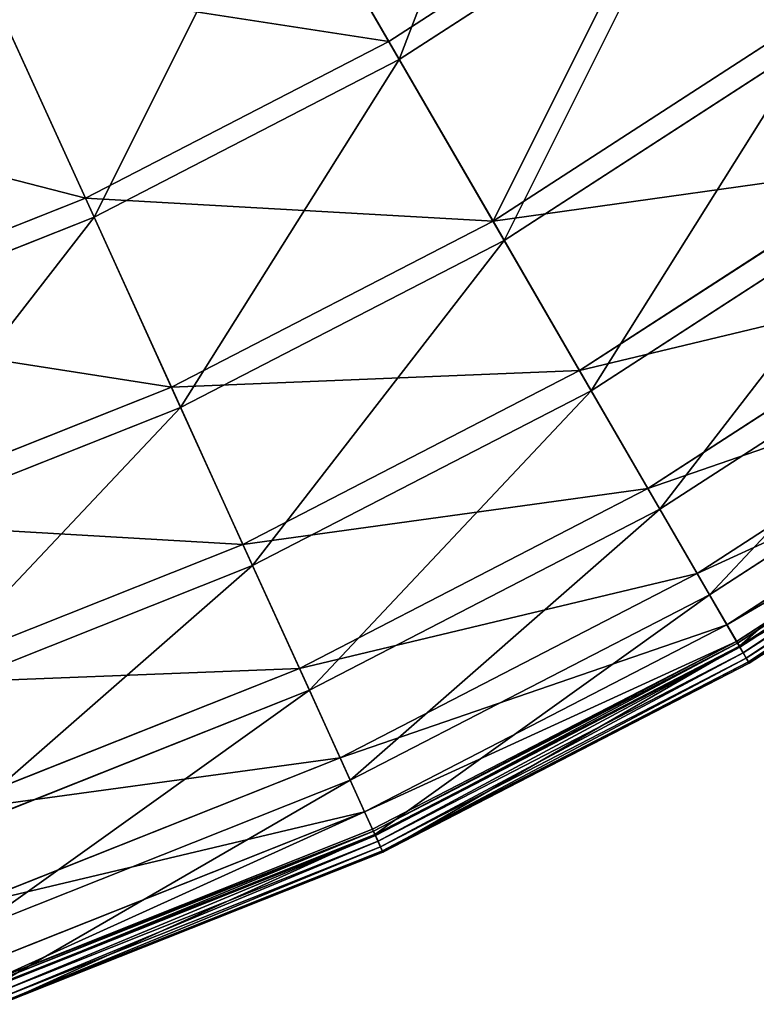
# Model space of a CAD drawing. Extents: x 0 to 335, y 0 to 335.
# Tile 20 of 101: x 222 to 252, y 9 to 48. Entities that reach past the tile are written whole.
import ezdxf

# ---------------------------------------------------------------- set-up
doc = ezdxf.new("R2010")
doc.units = 0
doc.layers.get('0').update_dxf_attribs({"color": 13, "linetype": 'CONTINUOUS'})

# ---------------------------------------------------------------- blocks, each defined once
blk = doc.blocks.new('GROUP_6')
for p, q in [((237.039, 47.304, 91.112), (232.224, 55.608, 104.039)), ((237.457, 46.583, 91.669), (232.613, 54.938, 104.675)), ((237.039, 47.304, 91.112), (248.475, 54.708, 91.112)), ((248.962, 54.032, 91.669), (237.457, 46.583, 91.669)), ((224.933, 41.056, 91.112), (220.955, 49.792, 104.039)), ((225.278, 40.298, 91.669), (221.275, 49.087, 104.675)), ((241.195, 40.138, 77.308), (253.313, 47.984, 77.308)), ((224.933, 41.056, 91.112), (237.039, 47.304, 91.112)), ((241.195, 40.138, 77.308), (237.039, 47.304, 91.112)), ((253.829, 47.266, 77.78), (241.638, 39.373, 77.78)), ((237.457, 46.583, 91.669), (225.278, 40.298, 91.669)), ((241.638, 39.373, 77.78), (237.457, 46.583, 91.669)), ((244.651, 34.178, 62.759), (257.337, 42.391, 62.759)), ((257.877, 41.64, 63.143), (245.115, 33.377, 63.143)), ((212.272, 36.025, 91.112), (224.933, 41.056, 91.112)), ((228.366, 33.517, 77.308), (224.933, 41.056, 91.112)), ((225.278, 40.298, 91.669), (212.541, 35.237, 91.669)), ((228.732, 32.713, 77.78), (225.278, 40.298, 91.669)), ((228.366, 33.517, 77.308), (241.195, 40.138, 77.308)), ((244.651, 34.178, 62.759), (241.195, 40.138, 77.308)), ((241.638, 39.373, 77.78), (228.732, 32.713, 77.78)), ((245.115, 33.377, 63.143), (241.638, 39.373, 77.78)), ((247.374, 29.482, 47.606), (260.507, 37.985, 47.606)), ((261.067, 37.206, 47.897), (247.855, 28.652, 47.897)), ((249.338, 26.095, 31.994), (262.793, 34.807, 31.994)), ((231.221, 27.248, 62.759), (244.651, 34.178, 62.759)), ((247.374, 29.482, 47.606), (244.651, 34.178, 62.759)), ((263.367, 34.009, 32.19), (249.831, 25.245, 32.19)), ((214.949, 28.186, 77.308), (228.366, 33.517, 77.308)), ((231.221, 27.248, 62.759), (228.366, 33.517, 77.308)), ((245.115, 33.377, 63.143), (231.604, 26.405, 63.143)), ((247.855, 28.652, 47.897), (245.115, 33.377, 63.143)), ((228.732, 32.713, 77.78), (215.235, 27.35, 77.78)), ((231.604, 26.405, 63.143), (228.732, 32.713, 77.78)), ((250.524, 24.05, 16.074), (264.174, 32.888, 16.074)), ((250.909, 23.385, 0.45), (264.623, 32.264, 0.45)), ((264.669, 32.199, 0.204), (250.949, 23.316, 0.204)), ((264.757, 32.078, 16.173), (251.024, 23.187, 16.173)), ((264.781, 32.044, 0.03), (251.045, 23.15, 0.03)), ((251.172, 22.931, -0.025), (264.929, 31.838, -0.025)), ((251.296, 22.718, 0.055), (265.073, 31.638, 0.055)), ((251.383, 22.567, 0.246), (265.175, 31.496, 0.246)), ((251.411, 22.52, 0.499), (265.207, 31.452, 0.499)), ((233.47, 22.307, 47.606), (247.374, 29.482, 47.606)), ((249.338, 26.095, 31.994), (247.374, 29.482, 47.606)), ((247.855, 28.652, 47.897), (233.868, 21.434, 47.897)), ((249.831, 25.245, 32.19), (247.855, 28.652, 47.897)), ((217.176, 21.667, 62.759), (231.221, 27.248, 62.759)), ((233.47, 22.307, 47.606), (231.221, 27.248, 62.759)), ((231.604, 26.405, 63.143), (217.475, 20.791, 63.143)), ((233.868, 21.434, 47.897), (231.604, 26.405, 63.143)), ((235.093, 18.744, 31.994), (249.338, 26.095, 31.994)), ((250.524, 24.05, 16.074), (249.338, 26.095, 31.994)), ((249.831, 25.245, 32.19), (235.5, 17.849, 32.19)), ((251.024, 23.187, 16.173), (249.831, 25.245, 32.19)), ((236.073, 16.592, 16.074), (250.524, 24.05, 16.074)), ((250.909, 23.385, 0.45), (250.524, 24.05, 16.074)), ((236.391, 15.893, 0.45), (250.909, 23.385, 0.45)), ((250.949, 23.316, 0.204), (236.424, 15.821, 0.204)), ((251.024, 23.187, 16.173), (236.486, 15.685, 16.173)), ((250.909, 23.385, 0.45), (250.949, 23.316, 0.204)), ((250.949, 23.316, 0.204), (251.045, 23.15, 0.03)), ((251.411, 22.52, 0.499), (251.024, 23.187, 16.173)), ((251.045, 23.15, 0.03), (236.504, 15.646, 0.03)), ((236.608, 15.416, -0.025), (251.172, 22.931, -0.025)), ((251.045, 23.15, 0.03), (251.172, 22.931, -0.025)), ((251.296, 22.718, 0.055), (251.172, 22.931, -0.025)), ((236.711, 15.191, 0.055), (251.296, 22.718, 0.055)), ((236.783, 15.033, 0.246), (251.383, 22.567, 0.246)), ((236.806, 14.983, 0.499), (251.411, 22.52, 0.499)), ((251.383, 22.567, 0.246), (251.296, 22.718, 0.055)), ((251.411, 22.52, 0.499), (251.383, 22.567, 0.246)), ((218.931, 16.53, 47.606), (233.47, 22.307, 47.606)), ((235.093, 18.744, 31.994), (233.47, 22.307, 47.606)), ((233.868, 21.434, 47.897), (219.241, 15.622, 47.897)), ((235.5, 17.849, 32.19), (233.868, 21.434, 47.897)), ((220.196, 12.825, 31.994), (235.093, 18.744, 31.994)), ((236.073, 16.592, 16.074), (235.093, 18.744, 31.994)), ((235.5, 17.849, 32.19), (220.514, 11.895, 32.19)), ((236.486, 15.685, 16.173), (235.5, 17.849, 32.19)), ((220.96, 10.588, 16.074), (236.073, 16.592, 16.074)), ((236.391, 15.893, 0.45), (236.073, 16.592, 16.074)), ((221.209, 9.86, 0.45), (236.391, 15.893, 0.45)), ((236.424, 15.821, 0.204), (221.234, 9.785, 0.204)), ((236.391, 15.893, 0.45), (236.424, 15.821, 0.204)), ((236.424, 15.821, 0.204), (236.504, 15.646, 0.03)), ((236.486, 15.685, 16.173), (221.283, 9.643, 16.173)), ((236.504, 15.646, 0.03), (221.296, 9.604, 0.03)), ((221.378, 9.364, -0.025), (236.608, 15.416, -0.025)), ((236.806, 14.983, 0.499), (236.486, 15.685, 16.173)), ((236.504, 15.646, 0.03), (236.608, 15.416, -0.025)), ((236.711, 15.191, 0.055), (236.608, 15.416, -0.025)), ((221.458, 9.13, 0.055), (236.711, 15.191, 0.055)), ((221.514, 8.966, 0.246), (236.783, 15.033, 0.246)), ((221.532, 8.914, 0.499), (236.806, 14.983, 0.499)), ((236.783, 15.033, 0.246), (236.711, 15.191, 0.055)), ((236.806, 14.983, 0.499), (236.783, 15.033, 0.246))]:
    blk.add_line(p, q)
mesh = blk.add_polyface()
corners = [(248.475, 54.708, 91.112), (264.604, 56.98, 77.308), (253.313, 47.984, 77.308), (259.131, 63.198, 91.112)]
mesh.append_faces([[corners[k] for k in face] for face in [(0, 1, 2), (1, 0, 3)]], dxfattribs={"vtx0": -1})
mesh = blk.add_polyface()
corners = [(232.224, 55.608, 104.039), (248.475, 54.708, 91.112), (237.039, 47.304, 91.112), (242.87, 62.5, 104.039)]
mesh.append_faces([[corners[k] for k in face] for face in [(0, 1, 2), (1, 0, 3)]], dxfattribs={"vtx0": -1})
mesh = blk.add_polyface()
corners = [(259.681, 62.572, 91.669), (253.829, 47.266, 77.78), (265.188, 56.316, 77.78), (248.962, 54.032, 91.669)]
mesh.append_faces([[corners[k] for k in face] for face in [(0, 1, 2), (1, 0, 3)]], dxfattribs={"vtx0": -1})
mesh = blk.add_polyface()
corners = [(243.322, 61.871, 104.675), (237.457, 46.583, 91.669), (248.962, 54.032, 91.669), (232.613, 54.938, 104.675)]
mesh.append_faces([[corners[k] for k in face] for face in [(0, 1, 2), (1, 0, 3)]], dxfattribs={"vtx0": -1})
mesh = blk.add_polyface()
corners = [(220.955, 49.792, 104.039), (237.039, 47.304, 91.112), (224.933, 41.056, 91.112), (232.224, 55.608, 104.039)]
mesh.append_faces([[corners[k] for k in face] for face in [(0, 1, 2), (1, 0, 3)]], dxfattribs={"vtx0": -1})
mesh = blk.add_polyface()
corners = [(232.613, 54.938, 104.675), (225.278, 40.298, 91.669), (237.457, 46.583, 91.669), (221.275, 49.087, 104.675)]
mesh.append_faces([[corners[k] for k in face] for face in [(0, 1, 2), (1, 0, 3)]], dxfattribs={"vtx0": -1})
mesh = blk.add_polyface()
corners = [(241.195, 40.138, 77.308), (248.475, 54.708, 91.112), (253.313, 47.984, 77.308), (237.039, 47.304, 91.112)]
mesh.append_faces([[corners[k] for k in face] for face in [(0, 1, 2), (1, 0, 3)]], dxfattribs={"vtx0": -1})
mesh = blk.add_polyface()
corners = [(248.962, 54.032, 91.669), (241.638, 39.373, 77.78), (253.829, 47.266, 77.78), (237.457, 46.583, 91.669)]
mesh.append_faces([[corners[k] for k in face] for face in [(0, 1, 2), (1, 0, 3)]], dxfattribs={"vtx0": -1})
mesh = blk.add_polyface()
corners = [(209.169, 45.109, 104.039), (224.933, 41.056, 91.112), (212.272, 36.025, 91.112), (220.955, 49.792, 104.039)]
mesh.append_faces([[corners[k] for k in face] for face in [(0, 1, 2), (1, 0, 3)]], dxfattribs={"vtx0": -1})
mesh = blk.add_polyface()
corners = [(221.275, 49.087, 104.675), (212.541, 35.237, 91.669), (225.278, 40.298, 91.669), (209.419, 44.376, 104.675)]
mesh.append_faces([[corners[k] for k in face] for face in [(0, 1, 2), (1, 0, 3)]], dxfattribs={"vtx0": -1})
mesh = blk.add_polyface()
corners = [(241.195, 40.138, 77.308), (257.337, 42.391, 62.759), (244.651, 34.178, 62.759), (253.313, 47.984, 77.308)]
mesh.append_faces([[corners[k] for k in face] for face in [(0, 1, 2), (1, 0, 3)]], dxfattribs={"vtx0": -1})
mesh = blk.add_polyface()
corners = [(224.933, 41.056, 91.112), (241.195, 40.138, 77.308), (228.366, 33.517, 77.308), (237.039, 47.304, 91.112)]
mesh.append_faces([[corners[k] for k in face] for face in [(0, 1, 2), (1, 0, 3)]], dxfattribs={"vtx0": -1})
mesh = blk.add_polyface()
corners = [(253.829, 47.266, 77.78), (245.115, 33.377, 63.143), (257.877, 41.64, 63.143), (241.638, 39.373, 77.78)]
mesh.append_faces([[corners[k] for k in face] for face in [(0, 1, 2), (1, 0, 3)]], dxfattribs={"vtx0": -1})
mesh = blk.add_polyface()
corners = [(237.457, 46.583, 91.669), (228.732, 32.713, 77.78), (241.638, 39.373, 77.78), (225.278, 40.298, 91.669)]
mesh.append_faces([[corners[k] for k in face] for face in [(0, 1, 2), (1, 0, 3)]], dxfattribs={"vtx0": -1})
mesh = blk.add_polyface()
corners = [(244.651, 34.178, 62.759), (260.507, 37.985, 47.606), (247.374, 29.482, 47.606), (257.337, 42.391, 62.759)]
mesh.append_faces([[corners[k] for k in face] for face in [(0, 1, 2), (1, 0, 3)]], dxfattribs={"vtx0": -1})
mesh = blk.add_polyface()
corners = [(257.877, 41.64, 63.143), (247.855, 28.652, 47.897), (261.067, 37.206, 47.897), (245.115, 33.377, 63.143)]
mesh.append_faces([[corners[k] for k in face] for face in [(0, 1, 2), (1, 0, 3)]], dxfattribs={"vtx0": -1})
mesh = blk.add_polyface()
corners = [(212.272, 36.025, 91.112), (228.366, 33.517, 77.308), (214.949, 28.186, 77.308), (224.933, 41.056, 91.112)]
mesh.append_faces([[corners[k] for k in face] for face in [(0, 1, 2), (1, 0, 3)]], dxfattribs={"vtx0": -1})
mesh = blk.add_polyface()
corners = [(225.278, 40.298, 91.669), (215.235, 27.35, 77.78), (228.732, 32.713, 77.78), (212.541, 35.237, 91.669)]
mesh.append_faces([[corners[k] for k in face] for face in [(0, 1, 2), (1, 0, 3)]], dxfattribs={"vtx0": -1})
mesh = blk.add_polyface()
corners = [(228.366, 33.517, 77.308), (244.651, 34.178, 62.759), (231.221, 27.248, 62.759), (241.195, 40.138, 77.308)]
mesh.append_faces([[corners[k] for k in face] for face in [(0, 1, 2), (1, 0, 3)]], dxfattribs={"vtx0": -1})
mesh = blk.add_polyface()
corners = [(241.638, 39.373, 77.78), (231.604, 26.405, 63.143), (245.115, 33.377, 63.143), (228.732, 32.713, 77.78)]
mesh.append_faces([[corners[k] for k in face] for face in [(0, 1, 2), (1, 0, 3)]], dxfattribs={"vtx0": -1})
mesh = blk.add_polyface()
corners = [(247.374, 29.482, 47.606), (262.793, 34.807, 31.994), (249.338, 26.095, 31.994), (260.507, 37.985, 47.606)]
mesh.append_faces([[corners[k] for k in face] for face in [(0, 1, 2), (1, 0, 3)]], dxfattribs={"vtx0": -1})
mesh = blk.add_polyface()
corners = [(261.067, 37.206, 47.897), (249.831, 25.245, 32.19), (263.367, 34.009, 32.19), (247.855, 28.652, 47.897)]
mesh.append_faces([[corners[k] for k in face] for face in [(0, 1, 2), (1, 0, 3)]], dxfattribs={"vtx0": -1})
mesh = blk.add_polyface()
corners = [(249.338, 26.095, 31.994), (264.174, 32.888, 16.074), (250.524, 24.05, 16.074), (262.793, 34.807, 31.994)]
mesh.append_faces([[corners[k] for k in face] for face in [(0, 1, 2), (1, 0, 3)]], dxfattribs={"vtx0": -1})
mesh = blk.add_polyface()
corners = [(231.221, 27.248, 62.759), (247.374, 29.482, 47.606), (233.47, 22.307, 47.606), (244.651, 34.178, 62.759)]
mesh.append_faces([[corners[k] for k in face] for face in [(0, 1, 2), (1, 0, 3)]], dxfattribs={"vtx0": -1})
mesh = blk.add_polyface()
corners = [(263.367, 34.009, 32.19), (251.024, 23.187, 16.173), (264.757, 32.078, 16.173), (249.831, 25.245, 32.19)]
mesh.append_faces([[corners[k] for k in face] for face in [(0, 1, 2), (1, 0, 3)]], dxfattribs={"vtx0": -1})
mesh = blk.add_polyface()
corners = [(214.949, 28.186, 77.308), (231.221, 27.248, 62.759), (217.176, 21.667, 62.759), (228.366, 33.517, 77.308)]
mesh.append_faces([[corners[k] for k in face] for face in [(0, 1, 2), (1, 0, 3)]], dxfattribs={"vtx0": -1})
mesh = blk.add_polyface()
corners = [(245.115, 33.377, 63.143), (233.868, 21.434, 47.897), (247.855, 28.652, 47.897), (231.604, 26.405, 63.143)]
mesh.append_faces([[corners[k] for k in face] for face in [(0, 1, 2), (1, 0, 3)]], dxfattribs={"vtx0": -1})
mesh = blk.add_polyface()
corners = [(228.732, 32.713, 77.78), (217.475, 20.791, 63.143), (231.604, 26.405, 63.143), (215.235, 27.35, 77.78)]
mesh.append_faces([[corners[k] for k in face] for face in [(0, 1, 2), (1, 0, 3)]], dxfattribs={"vtx0": -1})
mesh = blk.add_polyface()
corners = [(250.524, 24.05, 16.074), (264.623, 32.264, 0.45), (250.909, 23.385, 0.45), (264.174, 32.888, 16.074)]
mesh.append_faces([[corners[k] for k in face] for face in [(0, 1, 2), (1, 0, 3)]], dxfattribs={"vtx0": -1})
mesh = blk.add_polyface()
corners = [(250.909, 23.385, 0.45), (264.669, 32.199, 0.204), (250.949, 23.316, 0.204), (264.623, 32.264, 0.45)]
mesh.append_faces([[corners[k] for k in face] for face in [(0, 1, 2), (1, 0, 3)]], dxfattribs={"vtx0": -1})
mesh = blk.add_polyface()
corners = [(264.669, 32.199, 0.204), (251.045, 23.15, 0.03), (250.949, 23.316, 0.204), (264.781, 32.044, 0.03)]
mesh.append_faces([[corners[k] for k in face] for face in [(0, 1, 2), (1, 0, 3)]], dxfattribs={"vtx0": -1})
mesh = blk.add_polyface()
corners = [(265.207, 31.452, 0.499), (251.024, 23.187, 16.173), (251.411, 22.52, 0.499), (264.757, 32.078, 16.173)]
mesh.append_faces([[corners[k] for k in face] for face in [(0, 1, 2), (1, 0, 3)]], dxfattribs={"vtx0": -1})
mesh = blk.add_polyface()
corners = [(264.781, 32.044, 0.03), (251.172, 22.931, -0.025), (251.045, 23.15, 0.03), (264.929, 31.838, -0.025)]
mesh.append_faces([[corners[k] for k in face] for face in [(0, 1, 2), (1, 0, 3)]], dxfattribs={"vtx0": -1})
mesh = blk.add_polyface()
corners = [(264.929, 31.838, -0.025), (251.296, 22.718, 0.055), (251.172, 22.931, -0.025), (265.073, 31.638, 0.055)]
mesh.append_faces([[corners[k] for k in face] for face in [(0, 1, 2), (1, 0, 3)]], dxfattribs={"vtx0": -1})
mesh = blk.add_polyface()
corners = [(265.073, 31.638, 0.055), (251.383, 22.567, 0.246), (251.296, 22.718, 0.055), (265.175, 31.496, 0.246)]
mesh.append_faces([[corners[k] for k in face] for face in [(0, 1, 2), (1, 0, 3)]], dxfattribs={"vtx0": -1})
mesh = blk.add_polyface()
corners = [(265.207, 31.452, 0.499), (251.383, 22.567, 0.246), (265.175, 31.496, 0.246), (251.411, 22.52, 0.499)]
mesh.append_faces([[corners[k] for k in face] for face in [(0, 1, 2), (1, 0, 3)]], dxfattribs={"vtx0": -1})
mesh = blk.add_polyface()
corners = [(233.47, 22.307, 47.606), (249.338, 26.095, 31.994), (235.093, 18.744, 31.994), (247.374, 29.482, 47.606)]
mesh.append_faces([[corners[k] for k in face] for face in [(0, 1, 2), (1, 0, 3)]], dxfattribs={"vtx0": -1})
mesh = blk.add_polyface()
corners = [(247.855, 28.652, 47.897), (235.5, 17.849, 32.19), (249.831, 25.245, 32.19), (233.868, 21.434, 47.897)]
mesh.append_faces([[corners[k] for k in face] for face in [(0, 1, 2), (1, 0, 3)]], dxfattribs={"vtx0": -1})
mesh = blk.add_polyface()
corners = [(217.176, 21.667, 62.759), (233.47, 22.307, 47.606), (218.931, 16.53, 47.606), (231.221, 27.248, 62.759)]
mesh.append_faces([[corners[k] for k in face] for face in [(0, 1, 2), (1, 0, 3)]], dxfattribs={"vtx0": -1})
mesh = blk.add_polyface()
corners = [(231.604, 26.405, 63.143), (219.241, 15.622, 47.897), (233.868, 21.434, 47.897), (217.475, 20.791, 63.143)]
mesh.append_faces([[corners[k] for k in face] for face in [(0, 1, 2), (1, 0, 3)]], dxfattribs={"vtx0": -1})
mesh = blk.add_polyface()
corners = [(235.093, 18.744, 31.994), (250.524, 24.05, 16.074), (236.073, 16.592, 16.074), (249.338, 26.095, 31.994)]
mesh.append_faces([[corners[k] for k in face] for face in [(0, 1, 2), (1, 0, 3)]], dxfattribs={"vtx0": -1})
mesh = blk.add_polyface()
corners = [(249.831, 25.245, 32.19), (236.486, 15.685, 16.173), (251.024, 23.187, 16.173), (235.5, 17.849, 32.19)]
mesh.append_faces([[corners[k] for k in face] for face in [(0, 1, 2), (1, 0, 3)]], dxfattribs={"vtx0": -1})
mesh = blk.add_polyface()
corners = [(236.073, 16.592, 16.074), (250.909, 23.385, 0.45), (236.391, 15.893, 0.45), (250.524, 24.05, 16.074)]
mesh.append_faces([[corners[k] for k in face] for face in [(0, 1, 2), (1, 0, 3)]], dxfattribs={"vtx0": -1})
mesh = blk.add_polyface()
corners = [(236.424, 15.821, 0.204), (250.909, 23.385, 0.45), (250.949, 23.316, 0.204), (236.391, 15.893, 0.45)]
mesh.append_faces([[corners[k] for k in face] for face in [(0, 1, 2), (1, 0, 3)]], dxfattribs={"vtx0": -1})
mesh = blk.add_polyface()
corners = [(250.949, 23.316, 0.204), (236.504, 15.646, 0.03), (236.424, 15.821, 0.204), (251.045, 23.15, 0.03)]
mesh.append_faces([[corners[k] for k in face] for face in [(0, 1, 2), (1, 0, 3)]], dxfattribs={"vtx0": -1})
mesh = blk.add_polyface()
corners = [(251.024, 23.187, 16.173), (236.806, 14.983, 0.499), (251.411, 22.52, 0.499), (236.486, 15.685, 16.173)]
mesh.append_faces([[corners[k] for k in face] for face in [(0, 1, 2), (1, 0, 3)]], dxfattribs={"vtx0": -1})
mesh = blk.add_polyface()
corners = [(251.045, 23.15, 0.03), (236.608, 15.416, -0.025), (236.504, 15.646, 0.03), (251.172, 22.931, -0.025)]
mesh.append_faces([[corners[k] for k in face] for face in [(0, 1, 2), (1, 0, 3)]], dxfattribs={"vtx0": -1})
mesh = blk.add_polyface()
corners = [(251.172, 22.931, -0.025), (236.711, 15.191, 0.055), (236.608, 15.416, -0.025), (251.296, 22.718, 0.055)]
mesh.append_faces([[corners[k] for k in face] for face in [(0, 1, 2), (1, 0, 3)]], dxfattribs={"vtx0": -1})
mesh = blk.add_polyface()
corners = [(251.296, 22.718, 0.055), (236.783, 15.033, 0.246), (236.711, 15.191, 0.055), (251.383, 22.567, 0.246)]
mesh.append_faces([[corners[k] for k in face] for face in [(0, 1, 2), (1, 0, 3)]], dxfattribs={"vtx0": -1})
mesh = blk.add_polyface()
corners = [(251.383, 22.567, 0.246), (236.806, 14.983, 0.499), (236.783, 15.033, 0.246), (251.411, 22.52, 0.499)]
mesh.append_faces([[corners[k] for k in face] for face in [(0, 1, 2), (1, 0, 3)]], dxfattribs={"vtx0": -1})
mesh = blk.add_polyface()
corners = [(218.931, 16.53, 47.606), (235.093, 18.744, 31.994), (220.196, 12.825, 31.994), (233.47, 22.307, 47.606)]
mesh.append_faces([[corners[k] for k in face] for face in [(0, 1, 2), (1, 0, 3)]], dxfattribs={"vtx0": -1})
mesh = blk.add_polyface()
corners = [(233.868, 21.434, 47.897), (220.514, 11.895, 32.19), (235.5, 17.849, 32.19), (219.241, 15.622, 47.897)]
mesh.append_faces([[corners[k] for k in face] for face in [(0, 1, 2), (1, 0, 3)]], dxfattribs={"vtx0": -1})
mesh = blk.add_polyface()
corners = [(220.196, 12.825, 31.994), (236.073, 16.592, 16.074), (220.96, 10.588, 16.074), (235.093, 18.744, 31.994)]
mesh.append_faces([[corners[k] for k in face] for face in [(0, 1, 2), (1, 0, 3)]], dxfattribs={"vtx0": -1})
mesh = blk.add_polyface()
corners = [(235.5, 17.849, 32.19), (221.283, 9.643, 16.173), (236.486, 15.685, 16.173), (220.514, 11.895, 32.19)]
mesh.append_faces([[corners[k] for k in face] for face in [(0, 1, 2), (1, 0, 3)]], dxfattribs={"vtx0": -1})
mesh = blk.add_polyface()
corners = [(221.209, 9.86, 0.45), (236.073, 16.592, 16.074), (236.391, 15.893, 0.45), (220.96, 10.588, 16.074)]
mesh.append_faces([[corners[k] for k in face] for face in [(0, 1, 2), (1, 0, 3)]], dxfattribs={"vtx0": -1})
mesh = blk.add_polyface()
corners = [(221.209, 9.86, 0.45), (236.424, 15.821, 0.204), (221.234, 9.785, 0.204), (236.391, 15.893, 0.45)]
mesh.append_faces([[corners[k] for k in face] for face in [(0, 1, 2), (1, 0, 3)]], dxfattribs={"vtx0": -1})
mesh = blk.add_polyface()
corners = [(236.424, 15.821, 0.204), (221.296, 9.604, 0.03), (221.234, 9.785, 0.204), (236.504, 15.646, 0.03)]
mesh.append_faces([[corners[k] for k in face] for face in [(0, 1, 2), (1, 0, 3)]], dxfattribs={"vtx0": -1})
mesh = blk.add_polyface()
corners = [(236.486, 15.685, 16.173), (221.532, 8.914, 0.499), (236.806, 14.983, 0.499), (221.283, 9.643, 16.173)]
mesh.append_faces([[corners[k] for k in face] for face in [(0, 1, 2), (1, 0, 3)]], dxfattribs={"vtx0": -1})
mesh = blk.add_polyface()
corners = [(236.504, 15.646, 0.03), (221.378, 9.364, -0.025), (221.296, 9.604, 0.03), (236.608, 15.416, -0.025)]
mesh.append_faces([[corners[k] for k in face] for face in [(0, 1, 2), (1, 0, 3)]], dxfattribs={"vtx0": -1})
mesh = blk.add_polyface()
corners = [(236.608, 15.416, -0.025), (221.458, 9.13, 0.055), (221.378, 9.364, -0.025), (236.711, 15.191, 0.055)]
mesh.append_faces([[corners[k] for k in face] for face in [(0, 1, 2), (1, 0, 3)]], dxfattribs={"vtx0": -1})
mesh = blk.add_polyface()
corners = [(236.711, 15.191, 0.055), (221.514, 8.966, 0.246), (221.458, 9.13, 0.055), (236.783, 15.033, 0.246)]
mesh.append_faces([[corners[k] for k in face] for face in [(0, 1, 2), (1, 0, 3)]], dxfattribs={"vtx0": -1})
mesh = blk.add_polyface()
corners = [(236.783, 15.033, 0.246), (221.532, 8.914, 0.499), (221.514, 8.966, 0.246), (236.806, 14.983, 0.499)]
mesh.append_faces([[corners[k] for k in face] for face in [(0, 1, 2), (1, 0, 3)]], dxfattribs={"vtx0": -1})
blk = doc.blocks.new('GROUP_1')
blk.add_blockref('GROUP_6', (0, 0))

msp = doc.modelspace()

# ---------------------------------------------------------------- block references
msp.add_blockref('GROUP_1', (0, 0))

doc.saveas('drawing.dxf')
